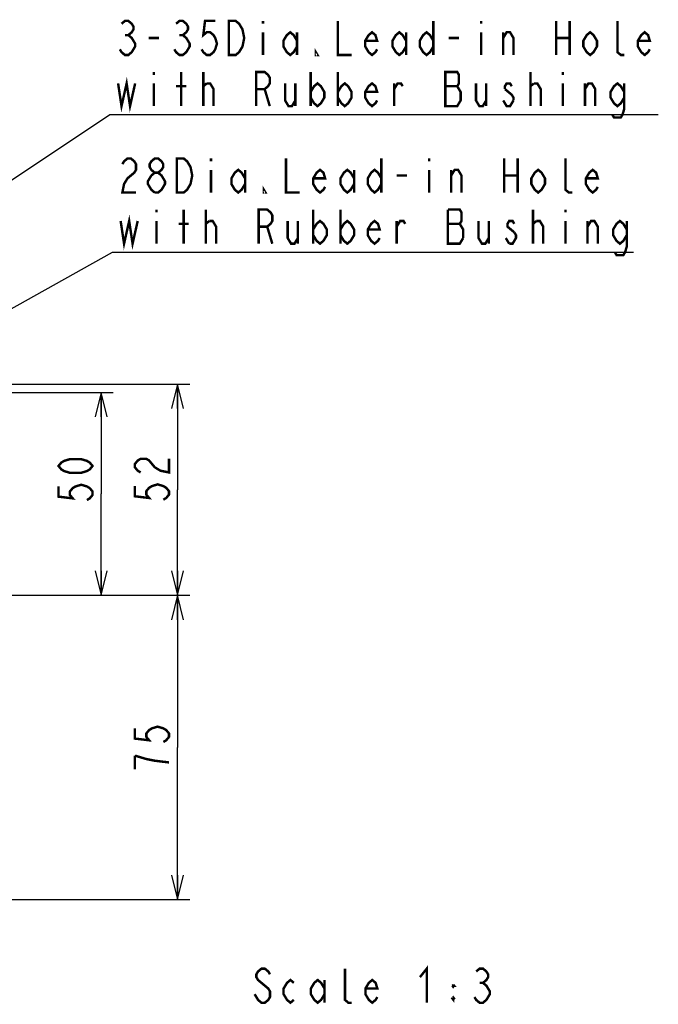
# Model space of a CAD drawing. Extents: x 30 to 410, y 35 to 287.
# Tile 4 of 23: x 121 to 173, y 35 to 116. Entities that reach past the tile are written whole.
import ezdxf

# ---------------------------------------------------------------- set-up
doc = ezdxf.new("R2010")
doc.units = 0
doc.header["$LTSCALE"] = 23.1
doc.layers.get('0').update_dxf_attribs({"linetype": 'CONTINUOUS'})
doc.layers.add('ALL_DIM', color=7, linetype='CONTINUOUS')
doc.layers.add('ALL_NOTE', color=7, linetype='CONTINUOUS')
doc.dimstyles.get("Standard").update_dxf_attribs({"dimtxt": 2.5, "dimasz": 2.5, "dimexe": 1.25, "dimexo": 0.625, "dimtad": 1, "dimcen": 2.5, "dimazin": 3, "dimtfac": 1, "dimtmove": 0, "dimatfit": 3})

# ---------------------------------------------------------------- blocks, each defined once
blk = doc.blocks.new('_OPEN')
at = {"color": 0, "linetype": 'BYBLOCK'}
for p, q in [((0, 0), (-1, 0.25)), ((-1, -0.25), (0, 0)), ((-1, 0), (0, 0))]:
    blk.add_line(p, q, dxfattribs=at)
blk = doc.blocks.new('*D2')
at = {"layer": 'ALL_DIM', "color": 2, "linetype": 'CONTINUOUS'}
for p, q in [((119.579, 68.405), (134.951, 68.405)), ((133.951, 68.405), (133.951, 55.905)), ((133.951, 43.405), (133.951, 55.905)), ((118.913, 43.405), (134.951, 43.405))]:
    blk.add_line(p, q, dxfattribs=at)
at = {"layer": 'ALL_DIM', "color": 2, "linetype": 'CONTINUOUS', "xscale": 2, "yscale": 2, "zscale": 2}
for p, rotation in [((133.951, 68.405), 90), ((133.951, 43.405), 270)]:
    blk.add_blockref('_OPEN', p, dxfattribs=dict(at, rotation=rotation))
blk = doc.blocks.new('*D31')
at = {"layer": 'ALL_DIM', "color": 2, "linetype": 'CONTINUOUS'}
for p, q in [((99.246, 85.072), (128.671, 85.072)), ((127.671, 85.072), (127.671, 76.739)), ((127.671, 68.405), (127.671, 76.739)), ((119.579, 68.405), (128.671, 68.405))]:
    blk.add_line(p, q, dxfattribs=at)
at = {"layer": 'ALL_DIM', "color": 2, "linetype": 'CONTINUOUS', "xscale": 2, "yscale": 2, "zscale": 2}
for p, rotation in [((127.671, 85.072), 90), ((127.671, 68.405), 270)]:
    blk.add_blockref('_OPEN', p, dxfattribs=dict(at, rotation=rotation))
blk = doc.blocks.new('*D32')
at = {"layer": 'ALL_DIM', "color": 2, "linetype": 'CONTINUOUS'}
for p, q in [((113.079, 85.739), (134.951, 85.739)), ((133.951, 85.739), (133.951, 77.072)), ((133.951, 68.405), (133.951, 77.072)), ((119.579, 68.405), (134.951, 68.405))]:
    blk.add_line(p, q, dxfattribs=at)
at = {"layer": 'ALL_DIM', "color": 2, "linetype": 'CONTINUOUS', "xscale": 2, "yscale": 2, "zscale": 2}
for p, rotation in [((133.951, 85.739), 90), ((133.951, 68.405), 270)]:
    blk.add_blockref('_OPEN', p, dxfattribs=dict(at, rotation=rotation))

msp = doc.modelspace()

# ---------------------------------------------------------------- linework, layer by layer
at = {"layer": 'ALL_DIM', "color": 2, "linetype": 'CONTINUOUS', "const_width": 0.2}
for points in [[(126.971, 79.03), (126.738, 78.75), (126.505, 78.61), (126.038, 78.47), (125.105, 78.47), (124.638, 78.61), (124.405, 78.75), (124.171, 79.03), (124.405, 79.31), (124.638, 79.45), (125.105, 79.59), (126.038, 79.59), (126.505, 79.45), (126.738, 79.31), (126.971, 79.03)], [(130.918, 78.5), (130.684, 78.64), (130.451, 78.92), (130.451, 79.2), (130.684, 79.48), (130.918, 79.62), (131.384, 79.62), (131.618, 79.48), (132.084, 78.92)], [(132.084, 78.92), (132.551, 78.64), (133.251, 78.5), (133.251, 79.62)], [(124.171, 77.35), (124.171, 76.51), (125.338, 76.37), (125.105, 76.65), (125.105, 76.93), (125.338, 77.21), (125.571, 77.35), (126.038, 77.49), (126.505, 77.35), (126.738, 77.21), (126.971, 76.93), (126.971, 76.65), (126.738, 76.37), (126.505, 76.23)], [(130.451, 77.38), (130.451, 76.54), (131.618, 76.4), (131.384, 76.68), (131.384, 76.96), (131.618, 77.24), (131.851, 77.38), (132.318, 77.52), (132.784, 77.38), (133.018, 77.24), (133.251, 76.96), (133.251, 76.68), (133.018, 76.4), (132.784, 76.26)], [(130.451, 57.477), (130.451, 56.637), (131.618, 56.497), (131.384, 56.777), (131.384, 57.057), (131.618, 57.337), (131.851, 57.477), (132.318, 57.617), (132.784, 57.477), (133.018, 57.337), (133.251, 57.057), (133.251, 56.777), (133.018, 56.497), (132.784, 56.357)], [(133.251, 54.677), (132.084, 54.817), (131.384, 54.957), (130.451, 55.237)], [(130.451, 55.237), (130.451, 54.117)]]:
    msp.add_lwpolyline(points, dxfattribs=at)
at = {"layer": 'ALL_NOTE', "color": 2, "linetype": 'CONTINUOUS'}
for p, q in [((102.76, 90.851), (128.399, 107.89)), ((128.399, 107.89), (128.649, 107.89)), ((128.649, 107.89), (173.449, 107.89)), ((116.621, 89.91), (128.608, 96.59)), ((128.608, 96.59), (128.858, 96.59)), ((128.858, 96.59), (171.418, 96.59))]:
    msp.add_line(p, q, dxfattribs=at)
at = {"layer": 'ALL_NOTE', "color": 2, "linetype": 'CONTINUOUS', "const_width": 0.2}
for points in [[(129.349, 115.357), (129.629, 115.59), (129.909, 115.59), (130.189, 115.357), (130.329, 115.124), (130.329, 114.89), (130.189, 114.657), (129.909, 114.424), (130.189, 114.19), (130.329, 113.957), (130.469, 113.724), (130.469, 113.49), (130.329, 113.257), (130.189, 113.024), (129.909, 112.79), (129.629, 112.79), (129.349, 113.024), (129.209, 113.257)], [(133.829, 115.357), (134.109, 115.59), (134.389, 115.59), (134.669, 115.357), (134.809, 115.124), (134.809, 114.89), (134.669, 114.657), (134.389, 114.424), (134.669, 114.19), (134.809, 113.957), (134.949, 113.724), (134.949, 113.49), (134.809, 113.257), (134.669, 113.024), (134.389, 112.79), (134.109, 112.79), (133.829, 113.024), (133.689, 113.257)], [(137.049, 115.59), (136.209, 115.59), (136.069, 114.424), (136.349, 114.657), (136.629, 114.657), (136.909, 114.424), (137.049, 114.19), (137.189, 113.724), (137.049, 113.257), (136.909, 113.024), (136.629, 112.79), (136.349, 112.79), (136.069, 113.024), (135.929, 113.257)], [(138.169, 115.59), (138.729, 115.59), (139.009, 115.357), (139.149, 115.124), (139.289, 114.89), (139.429, 114.19), (139.289, 113.49), (139.149, 113.257), (139.009, 113.024), (138.729, 112.79), (138.169, 112.79), (138.169, 115.59)], [(140.969, 115.59), (140.969, 115.357)], [(147.129, 115.59), (147.129, 112.79), (148.249, 112.79)], [(154.969, 115.59), (154.969, 112.79)], [(158.889, 115.59), (158.889, 115.357)], [(165.049, 115.59), (165.049, 112.79)], [(166.169, 115.59), (166.169, 112.79)], [(170.649, 112.79), (170.369, 112.79), (170.089, 113.024), (170.089, 115.59)], [(129.629, 114.424), (129.909, 114.424)], [(131.589, 114.19), (132.429, 114.19)], [(134.109, 114.424), (134.389, 114.424)], [(140.969, 114.657), (140.969, 112.79)], [(143.769, 113.49), (143.489, 113.024), (143.209, 112.79), (142.929, 113.024), (142.649, 113.49), (142.649, 113.957), (142.929, 114.424), (143.209, 114.657), (143.489, 114.424), (143.769, 113.957)], [(143.769, 114.657), (143.769, 112.79)], [(150.349, 113.257), (150.209, 113.024), (149.929, 112.79), (149.649, 113.024), (149.369, 113.49), (149.369, 113.957), (149.649, 114.424), (149.929, 114.657), (150.209, 114.424), (150.349, 113.957), (149.369, 113.957)], [(152.729, 113.49), (152.449, 113.024), (152.169, 112.79), (151.889, 113.024), (151.609, 113.49), (151.609, 113.957), (151.889, 114.424), (152.169, 114.657), (152.449, 114.424), (152.729, 113.957)], [(152.729, 114.657), (152.729, 112.79)], [(154.969, 113.49), (154.689, 113.024), (154.409, 112.79), (154.129, 113.024), (153.849, 113.49), (153.849, 113.957), (154.129, 114.424), (154.409, 114.657), (154.689, 114.424), (154.969, 113.957)], [(156.229, 114.19), (157.069, 114.19)], [(158.889, 114.657), (158.889, 112.79)], [(160.709, 114.19), (160.989, 114.657), (161.269, 114.657), (161.549, 114.19), (161.549, 112.79)], [(160.709, 112.79), (160.709, 114.657)], [(165.049, 114.19), (166.169, 114.19)], [(168.409, 113.49), (168.129, 113.024), (167.849, 112.79), (167.569, 113.024), (167.289, 113.49), (167.289, 113.957), (167.569, 114.424), (167.849, 114.657), (168.129, 114.424), (168.409, 113.957), (168.409, 113.49)], [(172.749, 113.257), (172.609, 113.024), (172.329, 112.79), (172.049, 113.024), (171.769, 113.49), (171.769, 113.957), (172.049, 114.424), (172.329, 114.657), (172.609, 114.424), (172.749, 113.957), (171.769, 113.957)], [(145.449, 112.79), (145.309, 112.79), (145.309, 113.024), (145.449, 112.79)], [(129.069, 110.457), (129.349, 108.59), (129.769, 110.457), (130.049, 108.59), (130.469, 110.457)], [(132.009, 111.39), (132.009, 111.157)], [(134.249, 108.59), (134.249, 111.39)], [(136.069, 108.59), (136.069, 111.39)], [(140.409, 108.59), (140.409, 111.39), (141.109, 111.39), (141.389, 111.157), (141.529, 110.924), (141.529, 110.457), (141.389, 110.224), (141.109, 109.99), (140.409, 109.99)], [(144.889, 111.39), (144.889, 108.59)], [(147.129, 111.39), (147.129, 108.59)], [(155.949, 111.39), (155.949, 108.59), (156.929, 108.59), (157.069, 108.824), (157.209, 109.057), (157.209, 109.757), (157.069, 109.99), (156.929, 110.224), (157.069, 110.457), (157.069, 111.157), (156.929, 111.39), (155.949, 111.39)], [(162.949, 108.59), (162.949, 111.39)], [(165.609, 111.39), (165.609, 111.157)], [(132.009, 110.457), (132.009, 108.59)], [(133.829, 110.224), (134.669, 110.224)], [(136.069, 110.224), (136.349, 110.457)], [(136.349, 110.457), (136.629, 110.457), (136.909, 109.99), (136.909, 108.59)], [(141.109, 109.99), (141.529, 108.59)], [(142.789, 110.457), (142.789, 109.057), (143.069, 108.59), (143.349, 108.59), (143.629, 109.057)], [(143.629, 110.457), (143.629, 108.59)], [(144.889, 109.757), (145.169, 110.224), (145.449, 110.457), (145.729, 110.224), (146.009, 109.757), (146.009, 109.29), (145.729, 108.824), (145.449, 108.59), (145.169, 108.824), (144.889, 109.29)], [(147.129, 109.757), (147.409, 110.224), (147.689, 110.457), (147.969, 110.224), (148.249, 109.757), (148.249, 109.29), (147.969, 108.824), (147.689, 108.59), (147.409, 108.824), (147.129, 109.29)], [(150.349, 109.057), (150.209, 108.824), (149.929, 108.59), (149.649, 108.824), (149.369, 109.29), (149.369, 109.757), (149.649, 110.224), (149.929, 110.457), (150.209, 110.224), (150.349, 109.757), (149.369, 109.757)], [(151.749, 109.99), (152.029, 110.457), (152.309, 110.457), (152.449, 110.224)], [(151.749, 108.59), (151.749, 110.457)], [(155.949, 110.224), (156.929, 110.224)], [(158.469, 110.457), (158.469, 109.057), (158.749, 108.59), (159.029, 108.59), (159.309, 109.057)], [(159.309, 110.457), (159.309, 108.59)], [(161.409, 110.224), (161.269, 110.457), (160.989, 110.457), (160.849, 110.224), (160.849, 109.99)], [(160.849, 109.99), (161.409, 109.524), (161.549, 109.29), (161.549, 109.057)], [(162.949, 110.224), (163.229, 110.457)], [(163.229, 110.457), (163.509, 110.457), (163.789, 109.99), (163.789, 108.59)], [(165.609, 110.457), (165.609, 108.59)], [(167.429, 109.99), (167.709, 110.457), (167.989, 110.457), (168.269, 109.99), (168.269, 108.59)], [(167.429, 108.59), (167.429, 110.457)], [(170.649, 109.29), (170.369, 108.824), (170.089, 108.59), (169.809, 108.824), (169.529, 109.29), (169.529, 109.757), (169.809, 110.224), (170.089, 110.457), (170.369, 110.224), (170.649, 109.757)], [(170.649, 110.457), (170.649, 108.357), (170.509, 107.89), (170.369, 107.657), (169.809, 107.657), (169.669, 107.89)], [(161.549, 109.057), (161.269, 108.59), (160.989, 108.59), (160.849, 108.824), (160.709, 109.057)], [(129.418, 103.823), (129.558, 104.056), (129.838, 104.29), (130.118, 104.29), (130.398, 104.056), (130.538, 103.823), (130.538, 103.356), (130.398, 103.123), (130.118, 102.89), (129.838, 102.656), (129.558, 102.19), (129.418, 101.49), (130.538, 101.49)], [(132.078, 103.123), (131.798, 103.356), (131.658, 103.59), (131.658, 103.823), (131.798, 104.056), (132.078, 104.29), (132.358, 104.29), (132.638, 104.056), (132.778, 103.823), (132.778, 103.59), (132.638, 103.356), (132.358, 103.123)], [(133.898, 104.29), (134.458, 104.29), (134.738, 104.056), (134.878, 103.823), (135.018, 103.59), (135.158, 102.89), (135.018, 102.19), (134.878, 101.956), (134.738, 101.723), (134.458, 101.49), (133.898, 101.49), (133.898, 104.29)], [(136.698, 104.29), (136.698, 104.056)], [(142.858, 104.29), (142.858, 101.49), (143.978, 101.49)], [(150.698, 104.29), (150.698, 101.49)], [(154.618, 104.29), (154.618, 104.056)], [(160.778, 104.29), (160.778, 101.49)], [(161.898, 104.29), (161.898, 101.49)], [(166.378, 101.49), (166.098, 101.49), (165.818, 101.723), (165.818, 104.29)], [(132.078, 101.49), (131.798, 101.723), (131.658, 101.956), (131.518, 102.19), (131.518, 102.423), (131.798, 102.89)], [(131.798, 102.89), (132.078, 103.123), (132.358, 103.123), (132.638, 102.89), (132.778, 102.656), (132.918, 102.423), (132.918, 102.19), (132.778, 101.956), (132.638, 101.723), (132.358, 101.49), (132.078, 101.49)], [(136.698, 103.356), (136.698, 101.49)], [(139.498, 102.19), (139.218, 101.723), (138.938, 101.49), (138.658, 101.723), (138.378, 102.19), (138.378, 102.656), (138.658, 103.123), (138.938, 103.356), (139.218, 103.123), (139.498, 102.656)], [(139.498, 103.356), (139.498, 101.49)], [(146.078, 101.956), (145.938, 101.723), (145.658, 101.49), (145.378, 101.723), (145.098, 102.19), (145.098, 102.656), (145.378, 103.123), (145.658, 103.356), (145.938, 103.123), (146.078, 102.656), (145.098, 102.656)], [(148.458, 102.19), (148.178, 101.723), (147.898, 101.49), (147.618, 101.723), (147.338, 102.19), (147.338, 102.656), (147.618, 103.123), (147.898, 103.356), (148.178, 103.123), (148.458, 102.656)], [(148.458, 103.356), (148.458, 101.49)], [(150.698, 102.19), (150.418, 101.723), (150.138, 101.49), (149.858, 101.723), (149.578, 102.19), (149.578, 102.656), (149.858, 103.123), (150.138, 103.356), (150.418, 103.123), (150.698, 102.656)], [(151.958, 102.89), (152.798, 102.89)], [(154.618, 103.356), (154.618, 101.49)], [(156.438, 102.89), (156.718, 103.356), (156.998, 103.356), (157.278, 102.89), (157.278, 101.49)], [(156.438, 101.49), (156.438, 103.356)], [(160.778, 102.89), (161.898, 102.89)], [(164.138, 102.19), (163.858, 101.723), (163.578, 101.49), (163.298, 101.723), (163.018, 102.19), (163.018, 102.656), (163.298, 103.123), (163.578, 103.356), (163.858, 103.123), (164.138, 102.656), (164.138, 102.19)], [(168.478, 101.956), (168.338, 101.723), (168.058, 101.49), (167.778, 101.723), (167.498, 102.19), (167.498, 102.656), (167.778, 103.123), (168.058, 103.356), (168.338, 103.123), (168.478, 102.656), (167.498, 102.656)], [(141.178, 101.49), (141.038, 101.49), (141.038, 101.723), (141.178, 101.49)], [(129.278, 99.156), (129.558, 97.29), (129.978, 99.156), (130.258, 97.29), (130.678, 99.156)], [(132.218, 100.09), (132.218, 99.856)], [(134.458, 97.29), (134.458, 100.09)], [(136.278, 97.29), (136.278, 100.09)], [(140.618, 97.29), (140.618, 100.09), (141.318, 100.09), (141.598, 99.856), (141.738, 99.623), (141.738, 99.156), (141.598, 98.923), (141.318, 98.69), (140.618, 98.69)], [(145.098, 100.09), (145.098, 97.29)], [(147.338, 100.09), (147.338, 97.29)], [(156.158, 100.09), (156.158, 97.29), (157.138, 97.29), (157.418, 97.756)], [(157.418, 97.756), (157.418, 98.456), (157.278, 98.69), (157.138, 98.923), (157.278, 99.156), (157.278, 99.856), (157.138, 100.09), (156.158, 100.09)], [(163.158, 97.29), (163.158, 100.09)], [(165.818, 100.09), (165.818, 99.856)], [(132.218, 99.156), (132.218, 97.29)], [(134.038, 98.923), (134.878, 98.923)], [(136.278, 98.923), (136.558, 99.156)], [(136.558, 99.156), (136.838, 99.156), (137.118, 98.69), (137.118, 97.29)], [(141.318, 98.69), (141.738, 97.29)], [(142.998, 99.156), (142.998, 97.756), (143.278, 97.29), (143.558, 97.29), (143.838, 97.756)], [(143.838, 99.156), (143.838, 97.29)], [(145.098, 98.456), (145.378, 98.923), (145.658, 99.156), (145.938, 98.923), (146.218, 98.456), (146.218, 97.99), (145.938, 97.523), (145.658, 97.29), (145.378, 97.523), (145.098, 97.99)], [(147.338, 98.456), (147.618, 98.923), (147.898, 99.156), (148.178, 98.923), (148.458, 98.456), (148.458, 97.99), (148.178, 97.523), (147.898, 97.29), (147.618, 97.523), (147.338, 97.99)], [(150.558, 97.756), (150.418, 97.523), (150.138, 97.29), (149.858, 97.523), (149.578, 97.99), (149.578, 98.456), (149.858, 98.923), (150.138, 99.156), (150.418, 98.923), (150.558, 98.456), (149.578, 98.456)], [(151.958, 98.69), (152.238, 99.156), (152.518, 99.156), (152.658, 98.923)], [(151.958, 97.29), (151.958, 99.156)], [(156.158, 98.923), (157.138, 98.923)], [(158.678, 99.156), (158.678, 97.756), (158.958, 97.29), (159.238, 97.29), (159.518, 97.756)], [(159.518, 99.156), (159.518, 97.29)], [(161.618, 98.923), (161.478, 99.156), (161.198, 99.156), (161.058, 98.923), (161.058, 98.69), (161.618, 98.223)], [(163.158, 98.923), (163.438, 99.156)], [(163.438, 99.156), (163.718, 99.156), (163.998, 98.69), (163.998, 97.29)], [(165.818, 99.156), (165.818, 97.29)], [(167.638, 98.69), (167.918, 99.156), (168.198, 99.156), (168.478, 98.69), (168.478, 97.29)], [(167.638, 97.29), (167.638, 99.156)], [(170.858, 97.99), (170.578, 97.523), (170.298, 97.29), (170.018, 97.523), (169.738, 97.99), (169.738, 98.456), (170.018, 98.923), (170.298, 99.156), (170.578, 98.923), (170.858, 98.456)], [(170.858, 99.156), (170.858, 97.056), (170.718, 96.59), (170.578, 96.356), (170.018, 96.356), (169.878, 96.59)], [(161.618, 98.223), (161.758, 97.99), (161.758, 97.756), (161.618, 97.523), (161.478, 97.29), (161.198, 97.29)], [(161.198, 97.29), (160.918, 97.756)], [(153.866, 37.039), (154.426, 37.739), (154.426, 34.939)], [(141.546, 37.272), (141.406, 37.505), (141.126, 37.739), (140.846, 37.739), (140.566, 37.505), (140.426, 37.272), (140.426, 37.039), (140.566, 36.805), (140.846, 36.572)], [(148.266, 34.939), (147.986, 34.939), (147.706, 35.172), (147.706, 37.739)], [(158.486, 37.505), (158.766, 37.739), (159.046, 37.739), (159.326, 37.505), (159.466, 37.272), (159.466, 37.039), (159.326, 36.805), (159.046, 36.572), (159.326, 36.339), (159.466, 36.105), (159.606, 35.872), (159.606, 35.639), (159.466, 35.405), (159.326, 35.172), (159.046, 34.939), (158.766, 34.939), (158.486, 35.172), (158.346, 35.405)], [(140.846, 36.572), (141.406, 36.105), (141.546, 35.872), (141.546, 35.405), (141.406, 35.172), (141.126, 34.939), (140.846, 34.939), (140.566, 35.172), (140.426, 35.405), (140.286, 35.639)], [(143.506, 35.172), (143.226, 34.939), (142.946, 35.172), (142.666, 35.639), (142.666, 36.105), (142.946, 36.572), (143.226, 36.805), (143.506, 36.572)], [(146.026, 35.639), (145.746, 35.172), (145.466, 34.939), (145.186, 35.172), (144.906, 35.639), (144.906, 36.105), (145.186, 36.572), (145.466, 36.805), (145.746, 36.572), (146.026, 36.105)], [(146.026, 36.805), (146.026, 34.939)], [(150.366, 35.405), (150.226, 35.172), (149.946, 34.939), (149.666, 35.172), (149.386, 35.639), (149.386, 36.105), (149.666, 36.572), (149.946, 36.805), (150.226, 36.572), (150.366, 36.105), (149.386, 36.105)], [(156.526, 36.339), (156.666, 36.339), (156.596, 36.426)], [(156.526, 36.339), (156.596, 36.426)], [(156.526, 36.339), (156.596, 36.251), (156.666, 36.339)], [(156.596, 36.426), (156.596, 36.251)], [(158.766, 36.572), (159.046, 36.572)], [(156.596, 35.376), (156.596, 35.201), (156.526, 35.289), (156.596, 35.376), (156.666, 35.289), (156.596, 35.201)], [(156.526, 35.289), (156.666, 35.289)]]:
    msp.add_lwpolyline(points, dxfattribs=at)

# ---------------------------------------------------------------- dimensions: what is measured, and where the dimension line sits
at = {"layer": 'ALL_DIM', "color": 2, "linetype": 'CONTINUOUS'}
for base, p1, p2, angle, picture, middle in [((133.951, 85.739), (119.579, 68.405), (113.079, 85.739), 90, '*D32', (133.251, 75.7)), ((127.671, 68.405), (99.246, 85.072), (119.579, 68.405), 270, '*D31', (126.971, 75.67)), ((133.951, 43.405), (119.579, 68.405), (118.913, 43.405), 270, '*D2', (133.251, 53.557))]:
    dim = msp.add_linear_dim(base=base, p1=p1, p2=p2, angle=angle, dimstyle='Standard', dxfattribs=at)
    dim.commit()
    dim.dimension.update_dxf_attribs({"geometry": picture, "text_midpoint": middle, "dimtype": 128})

doc.saveas('drawing.dxf')
